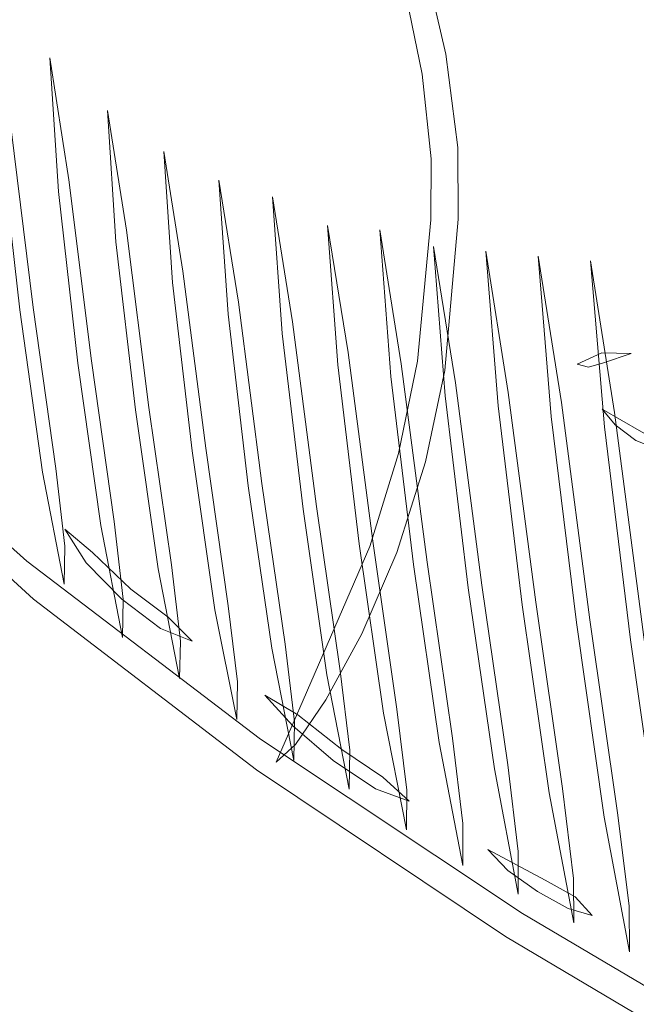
# Model space of a CAD drawing. Header units: millimetres. Extents: x -3260 to 608, y -1134 to 899.
# Tile 60 of 256: x -20 to -12, y -350 to -338. Entities that reach past the tile are written whole.
import ezdxf

# ---------------------------------------------------------------- set-up
doc = ezdxf.new("R2010")
doc.units = ezdxf.units.MM
doc.header["$MEASUREMENT"] = 0
doc.layers.add('Layer 1', color=7, linetype='Continuous')

msp = doc.modelspace()

# ---------------------------------------------------------------- linework, layer by layer
at = {"layer": 'Layer 1', "color": 1, "lineweight": 0}
msp.add_open_spline([(-36.6779, -357.3476), (-36.6779, -357.3476), (-26.6779, -357.3476), (-26.6779, -357.3476), (-26.6779, -357.3476), (-26.6779, -357.3476), (-26.6779, -361.3476), (-26.6779, -361.3476), (-26.6779, -361.3476), (-26.6779, -361.3476), (-16.6779, -361.3476), (-16.6779, -361.3476), (-16.6779, -361.3476), (-16.6779, -361.3476), (-16.6779, -357.3476), (-16.6779, -357.3476), (-16.6779, -357.3476), (-16.6779, -357.3476), (-6.6779, -357.3476), (-6.6779, -357.3476), (-6.6779, -357.3476), (-6.6779, -357.3476), (-6.6779, -361.3476), (-6.6779, -361.3476), (-6.6779, -361.3476), (-6.6779, -361.3476), (3.3221, -361.3476), (3.3221, -361.3476), (3.3221, -361.3476), (3.3221, -361.3476), (3.3221, -357.3476), (3.3221, -357.3476), (3.3221, -357.3476), (3.3221, -357.3476), (13.3221, -357.3476), (13.3221, -357.3476), (13.3221, -357.3476), (13.3221, -357.3476), (13.3221, -361.3476), (13.3221, -361.3476), (13.3221, -361.3476), (13.3221, -361.3476), (23.3221, -361.3476), (23.3221, -361.3476), (23.3221, -361.3476), (23.3221, -361.3476), (23.3221, -351.3476), (23.3221, -351.3476), (23.3221, -351.3476), (23.3221, -351.3476), (19.3221, -351.3476), (19.3221, -351.3476), (19.3221, -351.3476), (19.3221, -351.3476), (19.3221, -341.3476), (19.3221, -341.3476), (19.3221, -341.3476), (19.3221, -341.3476), (23.3221, -341.3476), (23.3221, -341.3476), (23.3221, -341.3476), (23.3221, -341.3476), (23.3221, -331.3476), (23.3221, -331.3476), (23.3221, -331.3476), (23.3221, -331.3476), (19.3221, -331.3476), (19.3221, -331.3476), (19.3221, -331.3476), (19.3221, -331.3476), (19.3221, -321.3476), (19.3221, -321.3476), (19.3221, -321.3476), (19.3221, -321.3476), (23.3221, -321.3476), (23.3221, -321.3476), (23.3221, -321.3476), (23.3221, -321.3476), (23.3221, -311.3476), (23.3221, -311.3476), (23.3221, -311.3476), (23.3221, -311.3476), (19.3221, -311.3476), (19.3221, -311.3476), (19.3221, -311.3476), (19.3221, -311.3476), (19.3221, -301.3476), (19.3221, -301.3476), (19.3221, -301.3476), (19.3221, -301.3476), (23.3221, -301.3476), (23.3221, -301.3476), (23.3221, -301.3476), (23.3221, -301.3476), (23.3221, -291.3476), (23.3221, -291.3476), (23.3221, -291.3476), (23.3221, -291.3476), (3.3221, -291.3476), (3.3221, -291.3476), (3.3221, -291.3476), (0.0084, -291.3476), (-2.6779, -294.0339), (-2.6779, -297.3476), (-2.6779, -297.3476), (-2.6779, -297.3476), (-2.6779, -305.8436), (-2.6779, -305.8436), (-2.6779, -305.8436), (-2.6779, -309.1573), (-5.3641, -311.8436), (-8.6779, -311.8436), (-8.6779, -311.8436), (-8.6779, -311.8436), (-14.6779, -311.8436), (-14.6779, -311.8436), (-14.6779, -311.8436), (-17.9916, -311.8436), (-20.6779, -309.1573), (-20.6779, -305.8436), (-20.6779, -305.8436), (-20.6779, -305.8436), (-20.6779, -297.3476), (-20.6779, -297.3476), (-20.6779, -297.3476), (-20.6779, -294.0339), (-23.3641, -291.3476), (-26.6779, -291.3476), (-26.6779, -291.3476), (-26.6779, -291.3476), (-46.6779, -291.3476), (-46.6779, -291.3476), (-46.6779, -291.3476), (-46.6779, -291.3476), (-46.6779, -301.3476), (-46.6779, -301.3476), (-46.6779, -301.3476), (-46.6779, -301.3476), (-42.6779, -301.3476), (-42.6779, -301.3476), (-42.6779, -301.3476), (-42.6779, -301.3476), (-42.6779, -311.3476), (-42.6779, -311.3476), (-42.6779, -311.3476), (-42.6779, -311.3476), (-46.6779, -311.3476), (-46.6779, -311.3476), (-46.6779, -311.3476), (-46.6779, -311.3476), (-46.6779, -321.3476), (-46.6779, -321.3476), (-46.6779, -321.3476), (-46.6779, -321.3476), (-42.6779, -321.3476), (-42.6779, -321.3476), (-42.6779, -321.3476), (-42.6779, -321.3476), (-42.6779, -331.3476), (-42.6779, -331.3476), (-42.6779, -331.3476), (-42.6779, -331.3476), (-46.6779, -331.3476), (-46.6779, -331.3476), (-46.6779, -331.3476), (-46.6779, -331.3476), (-46.6779, -341.3476), (-46.6779, -341.3476), (-46.6779, -341.3476), (-46.6779, -341.3476), (-42.6779, -341.3476), (-42.6779, -341.3476), (-42.6779, -341.3476), (-42.6779, -341.3476), (-42.6779, -351.3476), (-42.6779, -351.3476), (-42.6779, -351.3476), (-42.6779, -351.3476), (-46.6779, -351.3476), (-46.6779, -351.3476), (-46.6779, -351.3476), (-46.6779, -351.3476), (-46.6779, -361.3476), (-46.6779, -361.3476), (-46.6779, -361.3476), (-46.6779, -361.3476), (-36.6779, -361.3476), (-36.6779, -361.3476), (-36.6779, -361.3476), (-36.6779, -361.3476), (-36.6779, -357.3476), (-36.6779, -357.3476)], degree=3, knots=[0, 0, 0, 0, 0.0204082, 0.0204082, 0.0204082, 0.0204082, 0.0408163, 0.0408163, 0.0408163, 0.0408163, 0.0612245, 0.0612245, 0.0612245, 0.0612245, 0.0816327, 0.0816327, 0.0816327, 0.0816327, 0.1020408, 0.1020408, 0.1020408, 0.1020408, 0.122449, 0.122449, 0.122449, 0.122449, 0.1428571, 0.1428571, 0.1428571, 0.1428571, 0.1632653, 0.1632653, 0.1632653, 0.1632653, 0.1836735, 0.1836735, 0.1836735, 0.1836735, 0.2040816, 0.2040816, 0.2040816, 0.2040816, 0.2244898, 0.2244898, 0.2244898, 0.2244898, 0.244898, 0.244898, 0.244898, 0.244898, 0.2653061, 0.2653061, 0.2653061, 0.2653061, 0.2857143, 0.2857143, 0.2857143, 0.2857143, 0.3061224, 0.3061224, 0.3061224, 0.3061224, 0.3265306, 0.3265306, 0.3265306, 0.3265306, 0.3469388, 0.3469388, 0.3469388, 0.3469388, 0.3673469, 0.3673469, 0.3673469, 0.3673469, 0.3877551, 0.3877551, 0.3877551, 0.3877551, 0.4081633, 0.4081633, 0.4081633, 0.4081633, 0.4285714, 0.4285714, 0.4285714, 0.4285714, 0.4489796, 0.4489796, 0.4489796, 0.4489796, 0.4693878, 0.4693878, 0.4693878, 0.4693878, 0.4897959, 0.4897959, 0.4897959, 0.4897959, 0.5102041, 0.5102041, 0.5102041, 0.5102041, 0.5306122, 0.5306122, 0.5306122, 0.5306122, 0.5510204, 0.5510204, 0.5510204, 0.5510204, 0.5714286, 0.5714286, 0.5714286, 0.5714286, 0.5918367, 0.5918367, 0.5918367, 0.5918367, 0.6122449, 0.6122449, 0.6122449, 0.6122449, 0.6326531, 0.6326531, 0.6326531, 0.6326531, 0.6530612, 0.6530612, 0.6530612, 0.6530612, 0.6734694, 0.6734694, 0.6734694, 0.6734694, 0.6938776, 0.6938776, 0.6938776, 0.6938776, 0.7142857, 0.7142857, 0.7142857, 0.7142857, 0.7346939, 0.7346939, 0.7346939, 0.7346939, 0.755102, 0.755102, 0.755102, 0.755102, 0.7755102, 0.7755102, 0.7755102, 0.7755102, 0.7959184, 0.7959184, 0.7959184, 0.7959184, 0.8163265, 0.8163265, 0.8163265, 0.8163265, 0.8367347, 0.8367347, 0.8367347, 0.8367347, 0.8571429, 0.8571429, 0.8571429, 0.8571429, 0.877551, 0.877551, 0.877551, 0.877551, 0.8979592, 0.8979592, 0.8979592, 0.8979592, 0.9183673, 0.9183673, 0.9183673, 0.9183673, 0.9387755, 0.9387755, 0.9387755, 0.9387755, 0.9591837, 0.9591837, 0.9591837, 0.9591837, 1, 1, 1, 1], dxfattribs=at)
at = {"layer": 'Layer 1', "lineweight": 0}
for points, knots in [([(-23.9501, -340.6774), (-23.9501, -340.6774), (-24.3105, -340.1949), (-24.3105, -340.1949), (-24.3105, -340.1949), (-24.3105, -340.1949), (-24.7116, -339.4925), (-24.7116, -339.4925), (-24.7116, -339.4925), (-24.7116, -339.4925), (-25.1007, -338.4741), (-25.1007, -338.4741), (-25.1007, -338.4741), (-25.1007, -338.4741), (-25.2896, -337.1572), (-25.2896, -337.1572), (-25.2896, -337.1572), (-25.2896, -337.1572), (-25.2356, -336.4174), (-25.2356, -336.4174), (-25.2356, -336.4174), (-25.2356, -336.4174), (-25.0426, -335.6529), (-25.0426, -335.6529), (-25.0426, -335.6529), (-25.0426, -335.6529), (-24.6932, -334.9042), (-24.6932, -334.9042), (-24.6932, -334.9042), (-24.6932, -334.9042), (-24.1831, -334.2122), (-24.1831, -334.2122), (-24.1831, -334.2122), (-24.1831, -334.2122), (-23.529, -333.6138), (-23.529, -333.6138), (-23.529, -333.6138), (-23.529, -333.6138), (-22.7589, -333.1323), (-22.7589, -333.1323), (-22.7589, -333.1323), (-22.7589, -333.1323), (-21.9061, -332.7752), (-21.9061, -332.7752), (-21.9061, -332.7752), (-21.9061, -332.7752), (-21.0023, -332.5411), (-21.0023, -332.5411), (-21.0023, -332.5411), (-21.0023, -332.5411), (-19.1317, -332.389), (-19.1317, -332.389), (-19.1317, -332.389), (-19.1317, -332.389), (-18.2001, -332.4446), (-18.2001, -332.4446), (-18.2001, -332.4446), (-18.2001, -332.4446), (-17.2881, -332.5846), (-17.2881, -332.5846), (-17.2881, -332.5846), (-17.2881, -332.5846), (-15.5379, -332.9386), (-15.5379, -332.9386), (-15.5379, -332.9386), (-15.5379, -332.9386), (-12.4032, -333.5926), (-12.4032, -333.5926), (-12.4032, -333.5926), (-12.4032, -333.5926), (-9.9925, -333.883), (-9.9925, -333.883), (-9.9925, -333.883), (-9.9925, -333.883), (-9.4854, -333.9044), (-9.4854, -333.9044), (-9.4854, -333.9044), (-9.4854, -333.9044), (-8.9404, -333.8984), (-8.9404, -333.8984), (-8.9404, -333.8984), (-8.9404, -333.8984), (-8.3939, -333.7238), (-8.3939, -333.7238), (-8.3939, -333.7238), (-8.3939, -333.7238), (-7.872, -333.3846), (-7.872, -333.3846), (-7.872, -333.3846), (-7.872, -333.3846), (-6.9296, -332.4062), (-6.9296, -332.4062), (-6.9296, -332.4062), (-6.9296, -332.4062), (-6.0922, -331.1893), (-6.0922, -331.1893), (-6.0922, -331.1893), (-6.0922, -331.1893), (-4.6356, -328.3877), (-4.6356, -328.3877), (-4.6356, -328.3877), (-4.6356, -328.3877), (-3.4234, -325.4118), (-3.4234, -325.4118), (-3.4234, -325.4118), (-3.4234, -325.4118), (-2.4548, -322.5634), (-2.4548, -322.5634), (-2.4548, -322.5634), (-2.4548, -322.5634), (-1.7497, -320.1152), (-1.7497, -320.1152), (-1.7497, -320.1152), (-1.7497, -320.1152), (-1.1312, -317.4952), (-1.1312, -317.4952), (-1.1312, -317.4952), (-1.1312, -317.4952), (-1.1901, -318.0438), (-1.1901, -318.0438), (-1.1901, -318.0438), (-1.1901, -318.0438), (-1.5327, -319.7642), (-1.5327, -319.7642), (-1.5327, -319.7642), (-1.5327, -319.7642), (-2.211, -322.3062), (-2.211, -322.3062), (-2.211, -322.3062), (-2.211, -322.3062), (-3.2056, -325.3271), (-3.2056, -325.3271), (-3.2056, -325.3271), (-3.2056, -325.3271), (-4.4808, -328.484), (-4.4808, -328.484), (-4.4808, -328.484), (-4.4808, -328.484), (-5.2161, -330.0001), (-5.2161, -330.0001), (-5.2161, -330.0001), (-5.2161, -330.0001), (-6.0169, -331.4092), (-6.0169, -331.4092), (-6.0169, -331.4092), (-6.0169, -331.4092), (-6.895, -332.647), (-6.895, -332.647), (-6.895, -332.647), (-6.895, -332.647), (-7.8793, -333.6121), (-7.8793, -333.6121), (-7.8793, -333.6121), (-7.8793, -333.6121), (-8.4248, -333.9318), (-8.4248, -333.9318), (-8.4248, -333.9318), (-8.4248, -333.9318), (-8.9943, -334.0805), (-8.9943, -334.0805), (-8.9943, -334.0805), (-8.9943, -334.0805), (-9.9447, -334.0605), (-9.9447, -334.0605), (-9.9447, -334.0605), (-9.9447, -334.0605), (-12.0916, -333.8215), (-12.0916, -333.8215), (-12.0916, -333.8215), (-12.0916, -333.8215), (-15.0294, -333.2253), (-15.0294, -333.2253), (-15.0294, -333.2253), (-15.0294, -333.2253), (-16.6954, -332.8683), (-16.6954, -332.8683), (-16.6954, -332.8683), (-16.6954, -332.8683), (-17.5647, -332.7042), (-17.5647, -332.7042), (-17.5647, -332.7042), (-17.5647, -332.7042), (-18.0046, -332.6314), (-18.0046, -332.6314), (-18.0046, -332.6314), (-18.0046, -332.6314), (-18.4499, -332.5871), (-18.4499, -332.5871), (-18.4499, -332.5871), (-18.4499, -332.5871), (-20.261, -332.5926), (-20.261, -332.5926), (-20.261, -332.5926), (-20.261, -332.5926), (-21.156, -332.7305), (-21.156, -332.7305), (-21.156, -332.7305), (-21.156, -332.7305), (-22.0211, -332.9756), (-22.0211, -332.9756), (-22.0211, -332.9756), (-22.0211, -332.9756), (-22.8311, -333.335), (-22.8311, -333.335), (-22.8311, -333.335), (-22.8311, -333.335), (-23.5556, -333.815), (-23.5556, -333.815), (-23.5556, -333.815), (-23.5556, -333.815), (-24.1671, -334.3987), (-24.1671, -334.3987), (-24.1671, -334.3987), (-24.1671, -334.3987), (-24.6379, -335.0696), (-24.6379, -335.0696), (-24.6379, -335.0696), (-24.6379, -335.0696), (-24.9597, -335.7901), (-24.9597, -335.7901), (-24.9597, -335.7901), (-24.9597, -335.7901), (-25.133, -336.5217), (-25.133, -336.5217), (-25.133, -336.5217), (-25.133, -336.5217), (-25.1806, -337.2347), (-25.1806, -337.2347), (-25.1806, -337.2347), (-25.1806, -337.2347), (-25.1252, -337.8995), (-25.1252, -337.8995), (-25.1252, -337.8995), (-25.1252, -337.8995), (-24.8258, -339.036), (-24.8258, -339.036), (-24.8258, -339.036), (-24.8258, -339.036), (-24.437, -339.879), (-24.437, -339.879), (-24.437, -339.879), (-24.437, -339.879), (-23.9501, -340.6774), (-23.9501, -340.6774)], [0, 0, 0, 0, 0.016129, 0.016129, 0.016129, 0.016129, 0.0322581, 0.0322581, 0.0322581, 0.0322581, 0.0483871, 0.0483871, 0.0483871, 0.0483871, 0.0645161, 0.0645161, 0.0645161, 0.0645161, 0.0806452, 0.0806452, 0.0806452, 0.0806452, 0.0967742, 0.0967742, 0.0967742, 0.0967742, 0.1129032, 0.1129032, 0.1129032, 0.1129032, 0.1290323, 0.1290323, 0.1290323, 0.1290323, 0.1451613, 0.1451613, 0.1451613, 0.1451613, 0.1612903, 0.1612903, 0.1612903, 0.1612903, 0.1774194, 0.1774194, 0.1774194, 0.1774194, 0.1935484, 0.1935484, 0.1935484, 0.1935484, 0.2096774, 0.2096774, 0.2096774, 0.2096774, 0.2258065, 0.2258065, 0.2258065, 0.2258065, 0.2419355, 0.2419355, 0.2419355, 0.2419355, 0.2580645, 0.2580645, 0.2580645, 0.2580645, 0.2741935, 0.2741935, 0.2741935, 0.2741935, 0.2903226, 0.2903226, 0.2903226, 0.2903226, 0.3064516, 0.3064516, 0.3064516, 0.3064516, 0.3225806, 0.3225806, 0.3225806, 0.3225806, 0.3387097, 0.3387097, 0.3387097, 0.3387097, 0.3548387, 0.3548387, 0.3548387, 0.3548387, 0.3709677, 0.3709677, 0.3709677, 0.3709677, 0.3870968, 0.3870968, 0.3870968, 0.3870968, 0.4032258, 0.4032258, 0.4032258, 0.4032258, 0.4193548, 0.4193548, 0.4193548, 0.4193548, 0.4354839, 0.4354839, 0.4354839, 0.4354839, 0.4516129, 0.4516129, 0.4516129, 0.4516129, 0.4677419, 0.4677419, 0.4677419, 0.4677419, 0.483871, 0.483871, 0.483871, 0.483871, 0.5, 0.5, 0.5, 0.5, 0.516129, 0.516129, 0.516129, 0.516129, 0.5322581, 0.5322581, 0.5322581, 0.5322581, 0.5483871, 0.5483871, 0.5483871, 0.5483871, 0.5645161, 0.5645161, 0.5645161, 0.5645161, 0.5806452, 0.5806452, 0.5806452, 0.5806452, 0.5967742, 0.5967742, 0.5967742, 0.5967742, 0.6129032, 0.6129032, 0.6129032, 0.6129032, 0.6290323, 0.6290323, 0.6290323, 0.6290323, 0.6451613, 0.6451613, 0.6451613, 0.6451613, 0.6612903, 0.6612903, 0.6612903, 0.6612903, 0.6774194, 0.6774194, 0.6774194, 0.6774194, 0.6935484, 0.6935484, 0.6935484, 0.6935484, 0.7096774, 0.7096774, 0.7096774, 0.7096774, 0.7258065, 0.7258065, 0.7258065, 0.7258065, 0.7419355, 0.7419355, 0.7419355, 0.7419355, 0.7580645, 0.7580645, 0.7580645, 0.7580645, 0.7741935, 0.7741935, 0.7741935, 0.7741935, 0.7903226, 0.7903226, 0.7903226, 0.7903226, 0.8064516, 0.8064516, 0.8064516, 0.8064516, 0.8225806, 0.8225806, 0.8225806, 0.8225806, 0.8387097, 0.8387097, 0.8387097, 0.8387097, 0.8548387, 0.8548387, 0.8548387, 0.8548387, 0.8709677, 0.8709677, 0.8709677, 0.8709677, 0.8870968, 0.8870968, 0.8870968, 0.8870968, 0.9032258, 0.9032258, 0.9032258, 0.9032258, 0.9193548, 0.9193548, 0.9193548, 0.9193548, 0.9354839, 0.9354839, 0.9354839, 0.9354839, 0.9516129, 0.9516129, 0.9516129, 0.9516129, 0.9677419, 0.9677419, 0.9677419, 0.9677419, 1, 1, 1, 1]), ([(-16.2447, -346.4954), (-16.2447, -346.4954), (-15.396, -344.5417), (-15.396, -344.5417), (-15.396, -344.5417), (-15.396, -344.5417), (-15.0312, -343.3565), (-15.0312, -343.3565), (-15.0312, -343.3565), (-15.0312, -343.3565), (-14.7883, -342.1827), (-14.7883, -342.1827), (-14.7883, -342.1827), (-14.7883, -342.1827), (-14.6203, -340.3842), (-14.6203, -340.3842), (-14.6203, -340.3842), (-14.6203, -340.3842), (-14.6141, -339.6083), (-14.6141, -339.6083), (-14.6141, -339.6083), (-14.6141, -339.6083), (-14.7309, -338.5309), (-14.7309, -338.5309), (-14.7309, -338.5309), (-14.7309, -338.5309), (-15.2565, -335.9632), (-15.2565, -335.9632), (-15.2565, -335.9632), (-15.2565, -335.9632), (-15.9922, -333.7263), (-15.9922, -333.7263), (-15.9922, -333.7263), (-15.9922, -333.7263), (-16.3629, -333.0677), (-16.3629, -333.0677), (-16.3629, -333.0677), (-16.3629, -333.0677), (-16.5842, -332.823), (-16.5842, -332.823), (-16.5842, -332.823), (-16.5842, -332.823), (-16.3742, -332.905), (-16.3742, -332.905), (-16.3742, -332.905), (-16.3742, -332.905), (-15.9192, -333.4511), (-15.9192, -333.4511), (-15.9192, -333.4511), (-15.9192, -333.4511), (-15.4589, -334.4068), (-15.4589, -334.4068), (-15.4589, -334.4068), (-15.4589, -334.4068), (-15.0425, -335.6198), (-15.0425, -335.6198), (-15.0425, -335.6198), (-15.0425, -335.6198), (-14.4263, -338.2745), (-14.4263, -338.2745), (-14.4263, -338.2745), (-14.4263, -338.2745), (-14.2741, -339.4614), (-14.2741, -339.4614), (-14.2741, -339.4614), (-14.2741, -339.4614), (-14.2702, -340.3758), (-14.2702, -340.3758), (-14.2702, -340.3758), (-14.2702, -340.3758), (-14.4428, -342.2986), (-14.4428, -342.2986), (-14.4428, -342.2986), (-14.4428, -342.2986), (-14.6852, -343.4622), (-14.6852, -343.4622), (-14.6852, -343.4622), (-14.6852, -343.4622), (-15.05, -344.6144), (-15.05, -344.6144), (-15.05, -344.6144), (-15.05, -344.6144), (-15.4977, -345.6532), (-15.4977, -345.6532), (-15.4977, -345.6532), (-15.4977, -345.6532), (-15.9545, -346.4911), (-15.9545, -346.4911), (-15.9545, -346.4911), (-15.9545, -346.4911), (-16.3435, -347.0577), (-16.3435, -347.0577), (-16.3435, -347.0577), (-16.3435, -347.0577), (-16.5875, -347.2827), (-16.5875, -347.2827), (-16.5875, -347.2827), (-16.5875, -347.2827), (-16.2447, -346.4954), (-16.2447, -346.4954)], [0, 0, 0, 0, 0.0384615, 0.0384615, 0.0384615, 0.0384615, 0.0769231, 0.0769231, 0.0769231, 0.0769231, 0.1153846, 0.1153846, 0.1153846, 0.1153846, 0.1538462, 0.1538462, 0.1538462, 0.1538462, 0.1923077, 0.1923077, 0.1923077, 0.1923077, 0.2307692, 0.2307692, 0.2307692, 0.2307692, 0.2692308, 0.2692308, 0.2692308, 0.2692308, 0.3076923, 0.3076923, 0.3076923, 0.3076923, 0.3461538, 0.3461538, 0.3461538, 0.3461538, 0.3846154, 0.3846154, 0.3846154, 0.3846154, 0.4230769, 0.4230769, 0.4230769, 0.4230769, 0.4615385, 0.4615385, 0.4615385, 0.4615385, 0.5, 0.5, 0.5, 0.5, 0.5384615, 0.5384615, 0.5384615, 0.5384615, 0.5769231, 0.5769231, 0.5769231, 0.5769231, 0.6153846, 0.6153846, 0.6153846, 0.6153846, 0.6538462, 0.6538462, 0.6538462, 0.6538462, 0.6923077, 0.6923077, 0.6923077, 0.6923077, 0.7307692, 0.7307692, 0.7307692, 0.7307692, 0.7692308, 0.7692308, 0.7692308, 0.7692308, 0.8076923, 0.8076923, 0.8076923, 0.8076923, 0.8461538, 0.8461538, 0.8461538, 0.8461538, 0.8846154, 0.8846154, 0.8846154, 0.8846154, 0.9230769, 0.9230769, 0.9230769, 0.9230769, 1, 1, 1, 1]), ([(11.0695, -332.9507), (11.0695, -332.9507), (10.7927, -333.6068), (10.7927, -333.6068), (10.7927, -333.6068), (10.7927, -333.6068), (9.8042, -335.6139), (9.8042, -335.6139), (9.8042, -335.6139), (9.8042, -335.6139), (8.2266, -338.5794), (8.2266, -338.5794), (8.2266, -338.5794), (8.2266, -338.5794), (6.1697, -342.098), (6.1697, -342.098), (6.1697, -342.098), (6.1697, -342.098), (3.7608, -345.7647), (3.7608, -345.7647), (3.7608, -345.7647), (3.7608, -345.7647), (1.181, -349.1966), (1.181, -349.1966), (1.181, -349.1966), (1.181, -349.1966), (-0.1659, -350.6703), (-0.1659, -350.6703), (-0.1659, -350.6703), (-0.1659, -350.6703), (-0.8799, -351.2813), (-0.8799, -351.2813), (-0.8799, -351.2813), (-0.8799, -351.2813), (-1.6202, -351.7809), (-1.6202, -351.7809), (-1.6202, -351.7809), (-1.6202, -351.7809), (-2.3682, -352.1584), (-2.3682, -352.1584), (-2.3682, -352.1584), (-2.3682, -352.1584), (-3.0974, -352.4137), (-3.0974, -352.4137), (-3.0974, -352.4137), (-3.0974, -352.4137), (-4.4037, -352.6401), (-4.4037, -352.6401), (-4.4037, -352.6401), (-4.4037, -352.6401), (-5.6819, -352.6347), (-5.6819, -352.6347), (-5.6819, -352.6347), (-5.6819, -352.6347), (-7.147, -352.4234), (-7.147, -352.4234), (-7.147, -352.4234), (-7.147, -352.4234), (-8.7313, -351.9806), (-8.7313, -351.9806), (-8.7313, -351.9806), (-8.7313, -351.9806), (-10.3736, -351.3181), (-10.3736, -351.3181), (-10.3736, -351.3181), (-10.3736, -351.3181), (-12.0299, -350.4745), (-12.0299, -350.4745), (-12.0299, -350.4745), (-12.0299, -350.4745), (-13.6688, -349.5006), (-13.6688, -349.5006), (-13.6688, -349.5006), (-13.6688, -349.5006), (-16.8384, -347.3833), (-16.8384, -347.3833), (-16.8384, -347.3833), (-16.8384, -347.3833), (-19.677, -345.21), (-19.677, -345.21), (-19.677, -345.21), (-19.677, -345.21), (-21.912, -343.1655), (-21.912, -343.1655), (-21.912, -343.1655), (-21.912, -343.1655), (-23.3829, -341.56), (-23.3829, -341.56), (-23.3829, -341.56), (-23.3829, -341.56), (-23.9868, -340.7311), (-23.9868, -340.7311), (-23.9868, -340.7311), (-23.9868, -340.7311), (-23.5172, -341.1863), (-23.5172, -341.1863), (-23.5172, -341.1863), (-23.5172, -341.1863), (-22.0654, -342.6595), (-22.0654, -342.6595), (-22.0654, -342.6595), (-22.0654, -342.6595), (-19.761, -344.7272), (-19.761, -344.7272), (-19.761, -344.7272), (-19.761, -344.7272), (-16.7863, -346.9928), (-16.7863, -346.9928), (-16.7863, -346.9928), (-16.7863, -346.9928), (-13.4516, -349.21), (-13.4516, -349.21), (-13.4516, -349.21), (-13.4516, -349.21), (-11.7535, -350.2148), (-11.7535, -350.2148), (-11.7535, -350.2148), (-11.7535, -350.2148), (-10.0657, -351.0637), (-10.0657, -351.0637), (-10.0657, -351.0637), (-10.0657, -351.0637), (-8.4314, -351.7059), (-8.4314, -351.7059), (-8.4314, -351.7059), (-8.4314, -351.7059), (-6.9094, -352.1123), (-6.9094, -352.1123), (-6.9094, -352.1123), (-6.9094, -352.1123), (-5.5722, -352.2909), (-5.5722, -352.2909), (-5.5722, -352.2909), (-5.5722, -352.2909), (-4.495, -352.2958), (-4.495, -352.2958), (-4.495, -352.2958), (-4.495, -352.2958), (-3.424, -352.1384), (-3.424, -352.1384), (-3.424, -352.1384), (-3.424, -352.1384), (-2.1422, -351.6693), (-2.1422, -351.6693), (-2.1422, -351.6693), (-2.1422, -351.6693), (-0.8003, -350.7723), (-0.8003, -350.7723), (-0.8003, -350.7723), (-0.8003, -350.7723), (0.4964, -349.4797), (0.4964, -349.4797), (0.4964, -349.4797), (0.4964, -349.4797), (3.0213, -346.2409), (3.0213, -346.2409), (3.0213, -346.2409), (3.0213, -346.2409), (5.4514, -342.6804), (5.4514, -342.6804), (5.4514, -342.6804), (5.4514, -342.6804), (7.5949, -339.1738), (7.5949, -339.1738), (7.5949, -339.1738), (7.5949, -339.1738), (9.3203, -336.1186), (9.3203, -336.1186), (9.3203, -336.1186), (9.3203, -336.1186), (11.0695, -332.9507), (11.0695, -332.9507)], [0, 0, 0, 0, 0.0227273, 0.0227273, 0.0227273, 0.0227273, 0.0454545, 0.0454545, 0.0454545, 0.0454545, 0.0681818, 0.0681818, 0.0681818, 0.0681818, 0.0909091, 0.0909091, 0.0909091, 0.0909091, 0.1136364, 0.1136364, 0.1136364, 0.1136364, 0.1363636, 0.1363636, 0.1363636, 0.1363636, 0.1590909, 0.1590909, 0.1590909, 0.1590909, 0.1818182, 0.1818182, 0.1818182, 0.1818182, 0.2045455, 0.2045455, 0.2045455, 0.2045455, 0.2272727, 0.2272727, 0.2272727, 0.2272727, 0.25, 0.25, 0.25, 0.25, 0.2727273, 0.2727273, 0.2727273, 0.2727273, 0.2954545, 0.2954545, 0.2954545, 0.2954545, 0.3181818, 0.3181818, 0.3181818, 0.3181818, 0.3409091, 0.3409091, 0.3409091, 0.3409091, 0.3636364, 0.3636364, 0.3636364, 0.3636364, 0.3863636, 0.3863636, 0.3863636, 0.3863636, 0.4090909, 0.4090909, 0.4090909, 0.4090909, 0.4318182, 0.4318182, 0.4318182, 0.4318182, 0.4545455, 0.4545455, 0.4545455, 0.4545455, 0.4772727, 0.4772727, 0.4772727, 0.4772727, 0.5, 0.5, 0.5, 0.5, 0.5227273, 0.5227273, 0.5227273, 0.5227273, 0.5454545, 0.5454545, 0.5454545, 0.5454545, 0.5681818, 0.5681818, 0.5681818, 0.5681818, 0.5909091, 0.5909091, 0.5909091, 0.5909091, 0.6136364, 0.6136364, 0.6136364, 0.6136364, 0.6363636, 0.6363636, 0.6363636, 0.6363636, 0.6590909, 0.6590909, 0.6590909, 0.6590909, 0.6818182, 0.6818182, 0.6818182, 0.6818182, 0.7045455, 0.7045455, 0.7045455, 0.7045455, 0.7272727, 0.7272727, 0.7272727, 0.7272727, 0.75, 0.75, 0.75, 0.75, 0.7727273, 0.7727273, 0.7727273, 0.7727273, 0.7954545, 0.7954545, 0.7954545, 0.7954545, 0.8181818, 0.8181818, 0.8181818, 0.8181818, 0.8409091, 0.8409091, 0.8409091, 0.8409091, 0.8636364, 0.8636364, 0.8636364, 0.8636364, 0.8863636, 0.8863636, 0.8863636, 0.8863636, 0.9090909, 0.9090909, 0.9090909, 0.9090909, 0.9318182, 0.9318182, 0.9318182, 0.9318182, 0.9545455, 0.9545455, 0.9545455, 0.9545455, 1, 1, 1, 1]), ([(-20.2018, -337.6437), (-20.2018, -337.6437), (-19.9625, -339.1972), (-19.9625, -339.1972), (-19.9625, -339.1972), (-19.9625, -339.1972), (-19.6788, -341.4997), (-19.6788, -341.4997), (-19.6788, -341.4997), (-19.6788, -341.4997), (-19.393, -343.5461), (-19.393, -343.5461), (-19.393, -343.5461), (-19.393, -343.5461), (-19.2772, -344.5342), (-19.2772, -344.5342), (-19.2772, -344.5342), (-19.2772, -344.5342), (-19.2865, -345.0212), (-19.2865, -345.0212), (-19.2865, -345.0212), (-19.2865, -345.0212), (-19.5627, -343.595), (-19.5627, -343.595), (-19.5627, -343.595), (-19.5627, -343.595), (-19.8512, -341.5307), (-19.8512, -341.5307), (-19.8512, -341.5307), (-19.8512, -341.5307), (-20.0956, -339.3459), (-20.0956, -339.3459), (-20.0956, -339.3459), (-20.0956, -339.3459), (-20.2018, -337.6437), (-20.2018, -337.6437)], [0, 0, 0, 0, 0.1, 0.1, 0.1, 0.1, 0.2, 0.2, 0.2, 0.2, 0.3, 0.3, 0.3, 0.3, 0.4, 0.4, 0.4, 0.4, 0.5, 0.5, 0.5, 0.5, 0.6, 0.6, 0.6, 0.6, 0.7, 0.7, 0.7, 0.7, 0.8, 0.8, 0.8, 0.8, 1, 1, 1, 1]), ([(-19.3596, -340.0234), (-19.3596, -340.0234), (-19.111, -342.2078), (-19.111, -342.2078), (-19.111, -342.2078), (-19.111, -342.2078), (-18.8195, -344.2717), (-18.8195, -344.2717), (-18.8195, -344.2717), (-18.8195, -344.2717), (-18.5415, -345.6976), (-18.5415, -345.6976), (-18.5415, -345.6976), (-18.5415, -345.6976), (-18.533, -345.2105), (-18.533, -345.2105), (-18.533, -345.2105), (-18.533, -345.2105), (-18.6499, -344.2225), (-18.6499, -344.2225), (-18.6499, -344.2225), (-18.6499, -344.2225), (-18.9389, -342.1765), (-18.9389, -342.1765), (-18.9389, -342.1765), (-18.9389, -342.1765), (-19.2269, -339.8744), (-19.2269, -339.8744), (-19.2269, -339.8744), (-19.2269, -339.8744), (-19.4692, -338.3212), (-19.4692, -338.3212), (-19.4692, -338.3212), (-19.4692, -338.3212), (-19.3596, -340.0234), (-19.3596, -340.0234)], [0, 0, 0, 0, 0.1, 0.1, 0.1, 0.1, 0.2, 0.2, 0.2, 0.2, 0.3, 0.3, 0.3, 0.3, 0.4, 0.4, 0.4, 0.4, 0.5, 0.5, 0.5, 0.5, 0.6, 0.6, 0.6, 0.6, 0.7, 0.7, 0.7, 0.7, 0.8, 0.8, 0.8, 0.8, 1, 1, 1, 1]), ([(-18.6265, -340.6616), (-18.6265, -340.6616), (-18.3797, -342.8016), (-18.3797, -342.8016), (-18.3797, -342.8016), (-18.3797, -342.8016), (-18.0911, -344.8237), (-18.0911, -344.8237), (-18.0911, -344.8237), (-18.0911, -344.8237), (-17.8159, -346.2203), (-17.8159, -346.2203), (-17.8159, -346.2203), (-17.8159, -346.2203), (-17.8062, -345.7428), (-17.8062, -345.7428), (-17.8062, -345.7428), (-17.8062, -345.7428), (-17.9213, -344.7748), (-17.9213, -344.7748), (-17.9213, -344.7748), (-17.9213, -344.7748), (-18.2075, -342.7704), (-18.2075, -342.7704), (-18.2075, -342.7704), (-18.2075, -342.7704), (-18.4938, -340.515), (-18.4938, -340.515), (-18.4938, -340.515), (-18.4938, -340.515), (-18.736, -338.9938), (-18.736, -338.9938), (-18.736, -338.9938), (-18.736, -338.9938), (-18.6265, -340.6616), (-18.6265, -340.6616)], [0, 0, 0, 0, 0.1, 0.1, 0.1, 0.1, 0.2, 0.2, 0.2, 0.2, 0.3, 0.3, 0.3, 0.3, 0.4, 0.4, 0.4, 0.4, 0.5, 0.5, 0.5, 0.5, 0.6, 0.6, 0.6, 0.6, 0.7, 0.7, 0.7, 0.7, 0.8, 0.8, 0.8, 0.8, 1, 1, 1, 1]), ([(-17.9063, -341.1823), (-17.9063, -341.1823), (-17.6565, -343.3226), (-17.6565, -343.3226), (-17.6565, -343.3226), (-17.6565, -343.3226), (-17.3662, -345.3448), (-17.3662, -345.3448), (-17.3662, -345.3448), (-17.3662, -345.3448), (-17.0897, -346.7418), (-17.0897, -346.7418), (-17.0897, -346.7418), (-17.0897, -346.7418), (-17.0805, -346.2641), (-17.0805, -346.2641), (-17.0805, -346.2641), (-17.0805, -346.2641), (-17.1964, -345.2958), (-17.1964, -345.2958), (-17.1964, -345.2958), (-17.1964, -345.2958), (-17.4844, -343.2909), (-17.4844, -343.2909), (-17.4844, -343.2909), (-17.4844, -343.2909), (-17.7739, -341.0355), (-17.7739, -341.0355), (-17.7739, -341.0355), (-17.7739, -341.0355), (-18.0183, -339.5143), (-18.0183, -339.5143), (-18.0183, -339.5143), (-18.0183, -339.5143), (-17.9063, -341.1823), (-17.9063, -341.1823)], [0, 0, 0, 0, 0.1, 0.1, 0.1, 0.1, 0.2, 0.2, 0.2, 0.2, 0.3, 0.3, 0.3, 0.3, 0.4, 0.4, 0.4, 0.4, 0.5, 0.5, 0.5, 0.5, 0.6, 0.6, 0.6, 0.6, 0.7, 0.7, 0.7, 0.7, 0.8, 0.8, 0.8, 0.8, 1, 1, 1, 1]), ([(-17.3177, -339.8785), (-17.3177, -339.8785), (-17.0674, -341.4326), (-17.0674, -341.4326), (-17.0674, -341.4326), (-17.0674, -341.4326), (-16.7698, -343.7364), (-16.7698, -343.7364), (-16.7698, -343.7364), (-16.7698, -343.7364), (-16.4749, -345.7842), (-16.4749, -345.7842), (-16.4749, -345.7842), (-16.4749, -345.7842), (-16.3557, -346.7732), (-16.3557, -346.7732), (-16.3557, -346.7732), (-16.3557, -346.7732), (-16.3634, -347.261), (-16.3634, -347.261), (-16.3634, -347.261), (-16.3634, -347.261), (-16.6447, -345.8339), (-16.6447, -345.8339), (-16.6447, -345.8339), (-16.6447, -345.8339), (-16.9419, -343.7683), (-16.9419, -343.7683), (-16.9419, -343.7683), (-16.9419, -343.7683), (-17.1994, -341.5822), (-17.1994, -341.5822), (-17.1994, -341.5822), (-17.1994, -341.5822), (-17.3177, -339.8785), (-17.3177, -339.8785)], [0, 0, 0, 0, 0.1, 0.1, 0.1, 0.1, 0.2, 0.2, 0.2, 0.2, 0.3, 0.3, 0.3, 0.3, 0.4, 0.4, 0.4, 0.4, 0.5, 0.5, 0.5, 0.5, 0.6, 0.6, 0.6, 0.6, 0.7, 0.7, 0.7, 0.7, 0.8, 0.8, 0.8, 0.8, 1, 1, 1, 1]), ([(-16.6343, -340.0927), (-16.6343, -340.0927), (-16.3789, -341.6792), (-16.3789, -341.6792), (-16.3789, -341.6792), (-16.3789, -341.6792), (-16.074, -344.0314), (-16.074, -344.0314), (-16.074, -344.0314), (-16.074, -344.0314), (-15.7726, -346.1222), (-15.7726, -346.1222), (-15.7726, -346.1222), (-15.7726, -346.1222), (-15.6503, -347.132), (-15.6503, -347.132), (-15.6503, -347.132), (-15.6503, -347.132), (-15.6566, -347.6299), (-15.6566, -347.6299), (-15.6566, -347.6299), (-15.6566, -347.6299), (-15.942, -346.1725), (-15.942, -346.1725), (-15.942, -346.1725), (-15.942, -346.1725), (-16.2459, -344.0635), (-16.2459, -344.0635), (-16.2459, -344.0635), (-16.2459, -344.0635), (-16.5105, -341.8317), (-16.5105, -341.8317), (-16.5105, -341.8317), (-16.5105, -341.8317), (-16.6343, -340.0927), (-16.6343, -340.0927)], [0, 0, 0, 0, 0.1, 0.1, 0.1, 0.1, 0.2, 0.2, 0.2, 0.2, 0.3, 0.3, 0.3, 0.3, 0.4, 0.4, 0.4, 0.4, 0.5, 0.5, 0.5, 0.5, 0.6, 0.6, 0.6, 0.6, 0.7, 0.7, 0.7, 0.7, 0.8, 0.8, 0.8, 0.8, 1, 1, 1, 1]), ([(-15.8033, -342.2287), (-15.8033, -342.2287), (-15.531, -344.5067), (-15.531, -344.5067), (-15.531, -344.5067), (-15.531, -344.5067), (-15.2202, -346.6594), (-15.2202, -346.6594), (-15.2202, -346.6594), (-15.2202, -346.6594), (-14.9304, -348.1474), (-14.9304, -348.1474), (-14.9304, -348.1474), (-14.9304, -348.1474), (-14.9255, -347.6393), (-14.9255, -347.6393), (-14.9255, -347.6393), (-14.9255, -347.6393), (-15.0507, -346.6085), (-15.0507, -346.6085), (-15.0507, -346.6085), (-15.0507, -346.6085), (-15.359, -344.4741), (-15.359, -344.4741), (-15.359, -344.4741), (-15.359, -344.4741), (-15.6721, -342.0731), (-15.6721, -342.0731), (-15.6721, -342.0731), (-15.6721, -342.0731), (-15.9332, -340.4535), (-15.9332, -340.4535), (-15.9332, -340.4535), (-15.9332, -340.4535), (-15.8033, -342.2287), (-15.8033, -342.2287)], [0, 0, 0, 0, 0.1, 0.1, 0.1, 0.1, 0.2, 0.2, 0.2, 0.2, 0.3, 0.3, 0.3, 0.3, 0.4, 0.4, 0.4, 0.4, 0.5, 0.5, 0.5, 0.5, 0.6, 0.6, 0.6, 0.6, 0.7, 0.7, 0.7, 0.7, 0.8, 0.8, 0.8, 0.8, 1, 1, 1, 1]), ([(-15.1261, -342.3765), (-15.1261, -342.3765), (-14.8384, -344.7705), (-14.8384, -344.7705), (-14.8384, -344.7705), (-14.8384, -344.7705), (-14.5128, -347.0331), (-14.5128, -347.0331), (-14.5128, -347.0331), (-14.5128, -347.0331), (-14.2128, -348.5974), (-14.2128, -348.5974), (-14.2128, -348.5974), (-14.2128, -348.5974), (-14.2114, -348.064), (-14.2114, -348.064), (-14.2114, -348.064), (-14.2114, -348.064), (-14.3437, -346.9808), (-14.3437, -346.9808), (-14.3437, -346.9808), (-14.3437, -346.9808), (-14.6665, -344.7375), (-14.6665, -344.7375), (-14.6665, -344.7375), (-14.6665, -344.7375), (-14.9961, -342.2139), (-14.9961, -342.2139), (-14.9961, -342.2139), (-14.9961, -342.2139), (-15.2677, -340.5114), (-15.2677, -340.5114), (-15.2677, -340.5114), (-15.2677, -340.5114), (-15.1261, -342.3765), (-15.1261, -342.3765)], [0, 0, 0, 0, 0.1, 0.1, 0.1, 0.1, 0.2, 0.2, 0.2, 0.2, 0.3, 0.3, 0.3, 0.3, 0.4, 0.4, 0.4, 0.4, 0.5, 0.5, 0.5, 0.5, 0.6, 0.6, 0.6, 0.6, 0.7, 0.7, 0.7, 0.7, 0.8, 0.8, 0.8, 0.8, 1, 1, 1, 1]), ([(-14.4367, -342.6245), (-14.4367, -342.6245), (-14.1419, -345.0644), (-14.1419, -345.0644), (-14.1419, -345.0644), (-14.1419, -345.0644), (-13.8099, -347.3703), (-13.8099, -347.3703), (-13.8099, -347.3703), (-13.8099, -347.3703), (-13.506, -348.9649), (-13.506, -348.9649), (-13.506, -348.9649), (-13.506, -348.9649), (-13.5057, -348.4213), (-13.5057, -348.4213), (-13.5057, -348.4213), (-13.5057, -348.4213), (-13.6409, -347.3172), (-13.6409, -347.3172), (-13.6409, -347.3172), (-13.6409, -347.3172), (-13.97, -345.0308), (-13.97, -345.0308), (-13.97, -345.0308), (-13.97, -345.0308), (-14.307, -342.4591), (-14.307, -342.4591), (-14.307, -342.4591), (-14.307, -342.4591), (-14.5838, -340.7242), (-14.5838, -340.7242), (-14.5838, -340.7242), (-14.5838, -340.7242), (-14.4367, -342.6245), (-14.4367, -342.6245)], [0, 0, 0, 0, 0.1, 0.1, 0.1, 0.1, 0.2, 0.2, 0.2, 0.2, 0.3, 0.3, 0.3, 0.3, 0.4, 0.4, 0.4, 0.4, 0.5, 0.5, 0.5, 0.5, 0.6, 0.6, 0.6, 0.6, 0.7, 0.7, 0.7, 0.7, 0.8, 0.8, 0.8, 0.8, 1, 1, 1, 1]), ([(-13.762, -342.7516), (-13.762, -342.7516), (-13.4551, -345.2824), (-13.4551, -345.2824), (-13.4551, -345.2824), (-13.4551, -345.2824), (-13.1115, -347.6747), (-13.1115, -347.6747), (-13.1115, -347.6747), (-13.1115, -347.6747), (-12.7992, -349.329), (-12.7992, -349.329), (-12.7992, -349.329), (-12.7992, -349.329), (-12.8017, -348.7656), (-12.8017, -348.7656), (-12.8017, -348.7656), (-12.8017, -348.7656), (-12.9424, -347.6204), (-12.9424, -347.6204), (-12.9424, -347.6204), (-12.9424, -347.6204), (-13.2831, -345.2485), (-13.2831, -345.2485), (-13.2831, -345.2485), (-13.2831, -345.2485), (-13.6329, -342.5807), (-13.6329, -342.5807), (-13.6329, -342.5807), (-13.6329, -342.5807), (-13.9181, -340.7807), (-13.9181, -340.7807), (-13.9181, -340.7807), (-13.9181, -340.7807), (-13.762, -342.7516), (-13.762, -342.7516)], [0, 0, 0, 0, 0.1, 0.1, 0.1, 0.1, 0.2, 0.2, 0.2, 0.2, 0.3, 0.3, 0.3, 0.3, 0.4, 0.4, 0.4, 0.4, 0.5, 0.5, 0.5, 0.5, 0.6, 0.6, 0.6, 0.6, 0.7, 0.7, 0.7, 0.7, 0.8, 0.8, 0.8, 0.8, 1, 1, 1, 1]), ([(-13.0863, -342.8853), (-13.0863, -342.8853), (-12.7672, -345.5062), (-12.7672, -345.5062), (-12.7672, -345.5062), (-12.7672, -345.5062), (-12.4122, -347.9838), (-12.4122, -347.9838), (-12.4122, -347.9838), (-12.4122, -347.9838), (-12.0923, -349.6978), (-12.0923, -349.6978), (-12.0923, -349.6978), (-12.0923, -349.6978), (-12.0972, -349.1144), (-12.0972, -349.1144), (-12.0972, -349.1144), (-12.0972, -349.1144), (-12.2433, -347.9284), (-12.2433, -347.9284), (-12.2433, -347.9284), (-12.2433, -347.9284), (-12.5955, -345.4718), (-12.5955, -345.4718), (-12.5955, -345.4718), (-12.5955, -345.4718), (-12.9583, -342.7087), (-12.9583, -342.7087), (-12.9583, -342.7087), (-12.9583, -342.7087), (-13.2521, -340.8442), (-13.2521, -340.8442), (-13.2521, -340.8442), (-13.2521, -340.8442), (-13.0863, -342.8853), (-13.0863, -342.8853)], [0, 0, 0, 0, 0.1, 0.1, 0.1, 0.1, 0.2, 0.2, 0.2, 0.2, 0.3, 0.3, 0.3, 0.3, 0.4, 0.4, 0.4, 0.4, 0.5, 0.5, 0.5, 0.5, 0.6, 0.6, 0.6, 0.6, 0.7, 0.7, 0.7, 0.7, 0.8, 0.8, 0.8, 0.8, 1, 1, 1, 1]), ([(-12.4109, -343.018), (-12.4109, -343.018), (-12.0795, -345.7295), (-12.0795, -345.7295), (-12.0795, -345.7295), (-12.0795, -345.7295), (-11.713, -348.2929), (-11.713, -348.2929), (-11.713, -348.2929), (-11.713, -348.2929), (-11.3853, -350.0665), (-11.3853, -350.0665), (-11.3853, -350.0665), (-11.3853, -350.0665), (-11.3928, -349.4633), (-11.3928, -349.4633), (-11.3928, -349.4633), (-11.3928, -349.4633), (-11.5442, -348.2362), (-11.5442, -348.2362), (-11.5442, -348.2362), (-11.5442, -348.2362), (-11.9075, -345.6946), (-11.9075, -345.6946), (-11.9075, -345.6946), (-11.9075, -345.6946), (-12.2834, -342.8361), (-12.2834, -342.8361), (-12.2834, -342.8361), (-12.2834, -342.8361), (-12.5861, -340.907), (-12.5861, -340.907), (-12.5861, -340.907), (-12.5861, -340.907), (-12.4109, -343.018), (-12.4109, -343.018)], [0, 0, 0, 0, 0.1, 0.1, 0.1, 0.1, 0.2, 0.2, 0.2, 0.2, 0.3, 0.3, 0.3, 0.3, 0.4, 0.4, 0.4, 0.4, 0.5, 0.5, 0.5, 0.5, 0.6, 0.6, 0.6, 0.6, 0.7, 0.7, 0.7, 0.7, 0.8, 0.8, 0.8, 0.8, 1, 1, 1, 1]), ([(-12.4445, -342.0744), (-12.4445, -342.0744), (-12.7579, -342.222), (-12.7579, -342.222), (-12.7579, -342.222), (-12.7579, -342.222), (-12.6116, -342.2596), (-12.6116, -342.2596), (-12.6116, -342.2596), (-12.6116, -342.2596), (-12.4229, -342.2039), (-12.4229, -342.2039), (-12.4229, -342.2039), (-12.4229, -342.2039), (-12.0713, -342.0862), (-12.0713, -342.0862), (-12.0713, -342.0862), (-12.0713, -342.0862), (-12.4445, -342.0744), (-12.4445, -342.0744)], [0, 0, 0, 0, 0.1666667, 0.1666667, 0.1666667, 0.1666667, 0.3333333, 0.3333333, 0.3333333, 0.3333333, 0.5, 0.5, 0.5, 0.5, 0.6666667, 0.6666667, 0.6666667, 0.6666667, 1, 1, 1, 1]), ([(-12.2732, -342.993), (-12.2732, -342.993), (-12.0119, -343.1908), (-12.0119, -343.1908), (-12.0119, -343.1908), (-12.0119, -343.1908), (-11.5152, -343.3862), (-11.5152, -343.3862), (-11.5152, -343.3862), (-11.5152, -343.3862), (-11.6715, -343.2253), (-11.6715, -343.2253), (-11.6715, -343.2253), (-11.6715, -343.2253), (-11.9385, -343.0822), (-11.9385, -343.0822), (-11.9385, -343.0822), (-11.9385, -343.0822), (-12.4376, -342.7916), (-12.4376, -342.7916), (-12.4376, -342.7916), (-12.4376, -342.7916), (-12.2732, -342.993), (-12.2732, -342.993)], [0, 0, 0, 0, 0.1428571, 0.1428571, 0.1428571, 0.1428571, 0.2857143, 0.2857143, 0.2857143, 0.2857143, 0.4285714, 0.4285714, 0.4285714, 0.4285714, 0.5714286, 0.5714286, 0.5714286, 0.5714286, 0.7142857, 0.7142857, 0.7142857, 0.7142857, 1, 1, 1, 1]), ([(-19.0066, -344.7475), (-19.0066, -344.7475), (-18.5535, -345.2117), (-18.5535, -345.2117), (-18.5535, -345.2117), (-18.5535, -345.2117), (-18.06, -345.5817), (-18.06, -345.5817), (-18.06, -345.5817), (-18.06, -345.5817), (-17.6566, -345.745), (-17.6566, -345.745), (-17.6566, -345.745), (-17.6566, -345.745), (-17.9605, -345.4378), (-17.9605, -345.4378), (-17.9605, -345.4378), (-17.9605, -345.4378), (-18.4376, -345.081), (-18.4376, -345.081), (-18.4376, -345.081), (-18.4376, -345.081), (-18.9243, -344.6171), (-18.9243, -344.6171), (-18.9243, -344.6171), (-18.9243, -344.6171), (-19.2778, -344.3196), (-19.2778, -344.3196), (-19.2778, -344.3196), (-19.2778, -344.3196), (-19.0066, -344.7475), (-19.0066, -344.7475)], [0, 0, 0, 0, 0.1111111, 0.1111111, 0.1111111, 0.1111111, 0.2222222, 0.2222222, 0.2222222, 0.2222222, 0.3333333, 0.3333333, 0.3333333, 0.3333333, 0.4444444, 0.4444444, 0.4444444, 0.4444444, 0.5555556, 0.5555556, 0.5555556, 0.5555556, 0.6666667, 0.6666667, 0.6666667, 0.6666667, 0.7777778, 0.7777778, 0.7777778, 0.7777778, 1, 1, 1, 1]), ([(-16.7303, -346.4303), (-16.7303, -346.4303), (-16.312, -346.6807), (-16.312, -346.6807), (-16.312, -346.6807), (-16.312, -346.6807), (-15.7532, -347.1238), (-15.7532, -347.1238), (-15.7532, -347.1238), (-15.7532, -347.1238), (-15.2316, -347.4764), (-15.2316, -347.4764), (-15.2316, -347.4764), (-15.2316, -347.4764), (-14.8939, -347.7803), (-14.8939, -347.7803), (-14.8939, -347.7803), (-14.8939, -347.7803), (-15.3241, -347.6247), (-15.3241, -347.6247), (-15.3241, -347.6247), (-15.3241, -347.6247), (-15.8607, -347.2615), (-15.8607, -347.2615), (-15.8607, -347.2615), (-15.8607, -347.2615), (-16.3749, -346.8219), (-16.3749, -346.8219), (-16.3749, -346.8219), (-16.3749, -346.8219), (-16.7303, -346.4303), (-16.7303, -346.4303)], [0, 0, 0, 0, 0.1111111, 0.1111111, 0.1111111, 0.1111111, 0.2222222, 0.2222222, 0.2222222, 0.2222222, 0.3333333, 0.3333333, 0.3333333, 0.3333333, 0.4444444, 0.4444444, 0.4444444, 0.4444444, 0.5555556, 0.5555556, 0.5555556, 0.5555556, 0.6666667, 0.6666667, 0.6666667, 0.6666667, 0.7777778, 0.7777778, 0.7777778, 0.7777778, 1, 1, 1, 1]), ([(-13.8935, -348.3944), (-13.8935, -348.3944), (-13.1646, -348.7851), (-13.1646, -348.7851), (-13.1646, -348.7851), (-13.1646, -348.7851), (-12.7813, -348.9984), (-12.7813, -348.9984), (-12.7813, -348.9984), (-12.7813, -348.9984), (-12.5647, -349.2364), (-12.5647, -349.2364), (-12.5647, -349.2364), (-12.5647, -349.2364), (-12.8735, -349.1469), (-12.8735, -349.1469), (-12.8735, -349.1469), (-12.8735, -349.1469), (-13.2596, -348.9317), (-13.2596, -348.9317), (-13.2596, -348.9317), (-13.2596, -348.9317), (-13.6403, -348.6644), (-13.6403, -348.6644), (-13.6403, -348.6644), (-13.6403, -348.6644), (-13.8935, -348.3944), (-13.8935, -348.3944)], [0, 0, 0, 0, 0.125, 0.125, 0.125, 0.125, 0.25, 0.25, 0.25, 0.25, 0.375, 0.375, 0.375, 0.375, 0.5, 0.5, 0.5, 0.5, 0.625, 0.625, 0.625, 0.625, 0.75, 0.75, 0.75, 0.75, 1, 1, 1, 1])]:
    msp.add_open_spline(points, degree=3, knots=knots, dxfattribs=at)

doc.saveas('drawing.dxf')
